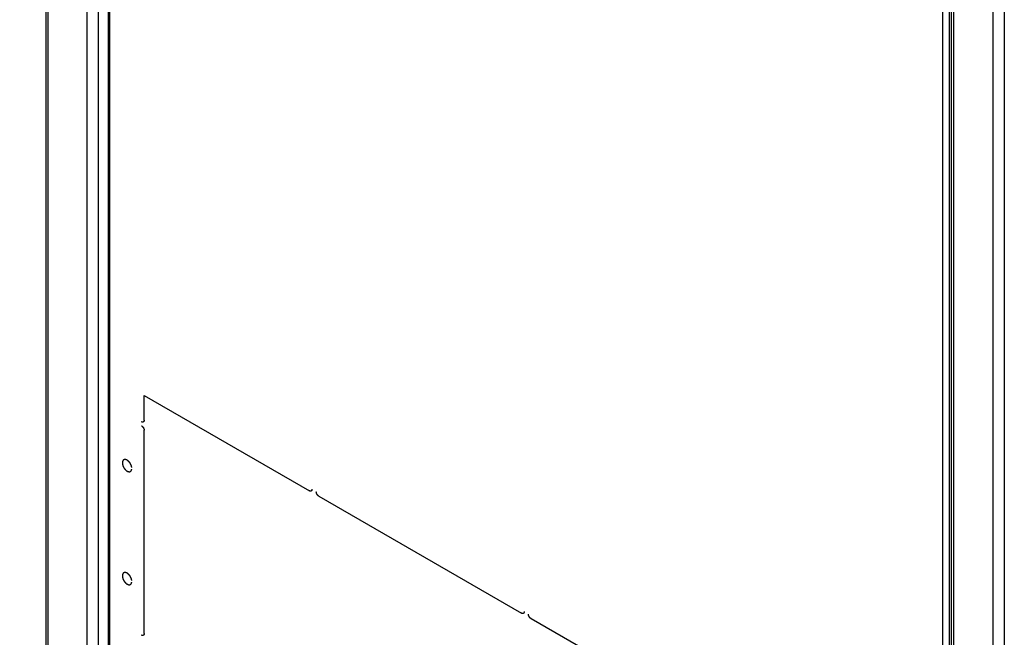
# Model space of a CAD drawing. Header units: inches. Extents: x 3 to 177, y 3 to 114.
# Tile 30 of 95: x 145.98 to 156.65, y 56.39 to 63.08. Entities that reach past the tile are written whole.
import ezdxf

# ---------------------------------------------------------------- set-up
doc = ezdxf.new("R2010")
doc.units = ezdxf.units.IN
doc.header["$LTSCALE"] = 9.973333
doc.header["$MEASUREMENT"] = 0
doc.layers.get('0').update_dxf_attribs({"linetype": 'CONTINUOUS'})
doc.layers.add('08_ALL_COSMETICS', color=7, linetype='CONTINUOUS')
doc.layers.add('09_ALL_DETAIL_ITEMS', color=7, linetype='CONTINUOUS')
doc.styles.get("Standard").update_dxf_attribs({"font": 'arial.ttf'})
doc.dimstyles.get("Standard").update_dxf_attribs({"dimtxt": 1.066667, "dimasz": 1.066667, "dimexe": 0.06, "dimexo": 0.0625, "dimgap": 0.09, "dimtad": 0, "dimtih": 1, "dimtoh": 1, "dimdec": 3, "dimzin": 4, "dimdsep": 46, "dimtxsty": 'Standard', "dimblk": '_FILLED', "dimblk1": '_FILLED', "dimblk2": '_FILLED', "dimcen": 0.09, "dimadec": 0, "dimazin": 0, "dimtp": 0.01, "dimtm": 0.01, "dimtfac": 1, "dimtdec": 3, "dimtofl": 0, "dimtmove": 0, "dimatfit": 3, "dimldrblk": '_FILLED', "dimfxl": 0, "dimtolj": 1, "dimtzin": 4, "dimarcsym": 0})

# ---------------------------------------------------------------- blocks, each defined once
blk = doc.blocks.new('_FILLED')
at = {"color": 0, "linetype": 'ByBlock'}
blk.add_solid([(0, 0), (-1, 0.2), (-1, -0.2)], dxfattribs=at)

msp = doc.modelspace()

# ---------------------------------------------------------------- linework, layer by layer
at = {"color": 7, "linetype": 'Continuous'}
for p, q in [((146.714, 52.45), (146.714, 93.343)), ((146.836, 52.45), (146.836, 93.343)), ((146.944, 54.329), (146.944, 93.18)), ((146.959, 54.308), (146.959, 93.159)), ((146.263, 89.963), (146.263, 54.861)), ((146.288, 54.876), (146.288, 89.978)), ((156.525, 45.187), (156.525, 89.278)), ((156.647, 45.187), (156.647, 89.278)), ((155.978, 87.91), (155.978, 49.144)), ((156.051, 84.283), (156.051, 49.171)), ((156.074, 49.184), (156.074, 84.283)), ((156.099, 49.199), (156.099, 84.3))]:
    msp.add_line(p, q, dxfattribs=at)
at = {"layer": '08_ALL_COSMETICS', "color": 7, "linetype": 'Continuous'}
for p, q in [((147.329, 59.01), (149.119, 57.977)), ((147.329, 58.741), (147.329, 59.01)), ((147.329, 56.428), (147.329, 58.632)), ((149.222, 57.917), (151.417, 56.65)), ((153.715, 55.323), (151.521, 56.59))]:
    msp.add_line(p, q, dxfattribs=at)
for points, knots in [([(147.329, 58.741), (147.329, 58.741), (147.329, 58.74), (147.329, 58.738), (147.329, 58.737), (147.329, 58.737), (147.329, 58.736), (147.329, 58.736), (147.329, 58.735), (147.329, 58.735), (147.329, 58.735), (147.329, 58.735), (147.328, 58.734), (147.328, 58.734), (147.328, 58.733), (147.328, 58.732), (147.328, 58.731), (147.327, 58.731), (147.327, 58.73), (147.327, 58.73), (147.327, 58.73), (147.327, 58.73), (147.327, 58.73), (147.327, 58.729), (147.326, 58.729), (147.326, 58.728), (147.326, 58.728), (147.325, 58.727), (147.325, 58.727), (147.325, 58.726), (147.325, 58.726), (147.325, 58.726), (147.325, 58.726), (147.324, 58.726), (147.324, 58.726), (147.324, 58.725), (147.324, 58.725), (147.323, 58.725), (147.323, 58.724), (147.322, 58.724), (147.322, 58.724), (147.321, 58.723), (147.321, 58.723), (147.321, 58.723), (147.321, 58.723), (147.321, 58.723), (147.321, 58.723), (147.32, 58.723), (147.32, 58.722), (147.319, 58.722), (147.319, 58.722), (147.318, 58.722), (147.318, 58.722), (147.317, 58.722), (147.317, 58.721), (147.317, 58.721), (147.317, 58.721), (147.317, 58.721), (147.316, 58.721), (147.316, 58.721), (147.315, 58.721), (147.315, 58.721), (147.314, 58.721), (147.314, 58.721), (147.313, 58.721), (147.313, 58.721), (147.312, 58.721), (147.312, 58.721), (147.312, 58.721), (147.312, 58.721), (147.311, 58.721), (147.311, 58.721), (147.311, 58.721), (147.31, 58.722), (147.309, 58.722), (147.309, 58.722), (147.308, 58.722), (147.307, 58.722), (147.307, 58.722), (147.307, 58.722), (147.307, 58.722), (147.306, 58.722), (147.306, 58.722), (147.306, 58.723), (147.305, 58.723), (147.304, 58.723), (147.304, 58.724), (147.302, 58.724), (147.301, 58.725), (147.301, 58.725)], [0, 0, 0, 0, 0.03125, 0.0625, 0.078125, 0.09375, 0.109375, 0.117188, 0.121094, 0.125, 0.128906, 0.132812, 0.140625, 0.15625, 0.1875, 0.203125, 0.21875, 0.234375, 0.242188, 0.246094, 0.25, 0.253906, 0.257812, 0.265625, 0.28125, 0.296875, 0.3125, 0.328125, 0.34375, 0.359375, 0.367188, 0.371094, 0.375, 0.378906, 0.382812, 0.390625, 0.40625, 0.421875, 0.4375, 0.453125, 0.46875, 0.484375, 0.492188, 0.496094, 0.5, 0.503906, 0.507812, 0.515625, 0.53125, 0.546875, 0.5625, 0.578125, 0.59375, 0.609375, 0.617188, 0.621094, 0.625, 0.628906, 0.632812, 0.640625, 0.65625, 0.671875, 0.6875, 0.703125, 0.71875, 0.734375, 0.742188, 0.746094, 0.75, 0.753906, 0.757812, 0.765625, 0.78125, 0.796875, 0.8125, 0.828125, 0.84375, 0.859375, 0.867188, 0.871094, 0.875, 0.878906, 0.882812, 0.890625, 0.90625, 0.921875, 0.9375, 0.96875, 1, 1, 1, 1]), ([(147.301, 58.681), (147.301, 58.681), (147.302, 58.68), (147.303, 58.68), (147.304, 58.679), (147.305, 58.678), (147.306, 58.678), (147.306, 58.678), (147.306, 58.678), (147.306, 58.678), (147.307, 58.677), (147.307, 58.677), (147.307, 58.677), (147.308, 58.676), (147.309, 58.675), (147.31, 58.674), (147.311, 58.673), (147.311, 58.673), (147.312, 58.673), (147.312, 58.672), (147.312, 58.672), (147.313, 58.671), (147.314, 58.67), (147.315, 58.669), (147.316, 58.668), (147.316, 58.667), (147.317, 58.667), (147.317, 58.666), (147.317, 58.666), (147.318, 58.665), (147.319, 58.664), (147.32, 58.662), (147.32, 58.661), (147.321, 58.661), (147.321, 58.66), (147.321, 58.66), (147.321, 58.659), (147.322, 58.658), (147.323, 58.657), (147.323, 58.655), (147.324, 58.654), (147.324, 58.654), (147.324, 58.653), (147.325, 58.653), (147.325, 58.652), (147.325, 58.651), (147.326, 58.65), (147.326, 58.648), (147.327, 58.647), (147.327, 58.647), (147.327, 58.646), (147.327, 58.646), (147.327, 58.645), (147.328, 58.644), (147.328, 58.643), (147.328, 58.641), (147.328, 58.64), (147.329, 58.64), (147.329, 58.639), (147.329, 58.639), (147.329, 58.638), (147.329, 58.637), (147.329, 58.637), (147.329, 58.635), (147.329, 58.634), (147.329, 58.633), (147.329, 58.632)], [0, 0, 0, 0, 0.03125, 0.0625, 0.078125, 0.09375, 0.109375, 0.117188, 0.121094, 0.125, 0.128906, 0.132812, 0.140625, 0.15625, 0.1875, 0.21875, 0.234375, 0.242188, 0.25, 0.257812, 0.265625, 0.28125, 0.3125, 0.34375, 0.359375, 0.367188, 0.375, 0.382812, 0.390625, 0.40625, 0.4375, 0.46875, 0.484375, 0.492188, 0.5, 0.507812, 0.515625, 0.53125, 0.5625, 0.59375, 0.609375, 0.617188, 0.625, 0.632812, 0.640625, 0.65625, 0.6875, 0.71875, 0.734375, 0.742188, 0.75, 0.757812, 0.765625, 0.78125, 0.8125, 0.84375, 0.859375, 0.867188, 0.875, 0.882812, 0.890625, 0.90625, 0.921875, 0.9375, 0.96875, 1, 1, 1, 1]), ([(147.196, 58.229), (147.195, 58.23), (147.195, 58.233), (147.194, 58.235), (147.194, 58.237), (147.194, 58.239), (147.193, 58.24), (147.193, 58.241), (147.193, 58.242), (147.193, 58.242), (147.193, 58.242), (147.193, 58.243), (147.192, 58.244), (147.192, 58.245), (147.191, 58.247), (147.191, 58.249), (147.19, 58.25), (147.19, 58.252), (147.189, 58.253), (147.189, 58.254), (147.189, 58.255), (147.189, 58.255), (147.188, 58.256), (147.188, 58.256), (147.188, 58.257), (147.187, 58.258), (147.186, 58.26), (147.185, 58.262), (147.185, 58.263), (147.184, 58.265), (147.183, 58.266), (147.183, 58.267), (147.183, 58.268), (147.182, 58.268), (147.182, 58.269), (147.182, 58.269), (147.181, 58.27), (147.18, 58.271), (147.179, 58.273), (147.179, 58.274), (147.178, 58.276), (147.177, 58.277), (147.176, 58.279), (147.175, 58.279), (147.175, 58.28), (147.175, 58.28), (147.174, 58.281), (147.174, 58.281), (147.173, 58.282), (147.172, 58.283), (147.171, 58.284), (147.17, 58.286), (147.169, 58.287), (147.168, 58.288), (147.167, 58.29), (147.167, 58.29), (147.166, 58.291), (147.166, 58.291), (147.166, 58.291), (147.165, 58.292), (147.165, 58.292), (147.164, 58.293), (147.162, 58.295), (147.161, 58.296), (147.16, 58.297), (147.159, 58.298), (147.158, 58.299), (147.157, 58.299), (147.157, 58.3), (147.157, 58.3), (147.156, 58.3), (147.156, 58.301), (147.156, 58.301), (147.155, 58.301), (147.154, 58.302), (147.154, 58.302), (147.152, 58.303), (147.151, 58.304), (147.15, 58.305), (147.149, 58.306), (147.148, 58.306), (147.147, 58.307), (147.147, 58.307), (147.147, 58.307), (147.146, 58.308), (147.146, 58.308), (147.146, 58.308), (147.146, 58.308), (147.145, 58.308), (147.145, 58.308), (147.144, 58.309), (147.143, 58.309), (147.142, 58.31), (147.141, 58.31), (147.14, 58.311), (147.139, 58.311), (147.138, 58.312), (147.137, 58.312), (147.137, 58.312), (147.136, 58.313), (147.136, 58.313), (147.136, 58.313), (147.136, 58.313), (147.136, 58.313), (147.135, 58.313), (147.135, 58.313), (147.134, 58.313), (147.133, 58.313), (147.132, 58.314), (147.131, 58.314), (147.13, 58.314), (147.129, 58.315), (147.128, 58.315), (147.128, 58.315), (147.127, 58.315), (147.127, 58.315), (147.126, 58.315), (147.126, 58.315), (147.126, 58.315), (147.126, 58.315), (147.126, 58.315), (147.125, 58.315), (147.125, 58.315), (147.124, 58.315), (147.123, 58.315), (147.122, 58.315), (147.121, 58.315), (147.12, 58.315), (147.119, 58.315), (147.118, 58.315), (147.118, 58.315), (147.118, 58.315), (147.117, 58.315), (147.117, 58.315), (147.117, 58.315), (147.117, 58.315), (147.117, 58.315), (147.116, 58.315), (147.116, 58.315), (147.115, 58.314), (147.114, 58.314), (147.113, 58.314), (147.112, 58.313), (147.111, 58.313), (147.111, 58.313), (147.11, 58.313), (147.11, 58.313), (147.109, 58.312), (147.109, 58.312), (147.109, 58.312), (147.109, 58.312), (147.109, 58.312), (147.109, 58.312), (147.108, 58.312), (147.108, 58.311), (147.107, 58.311), (147.107, 58.31), (147.106, 58.31), (147.105, 58.309), (147.104, 58.309), (147.104, 58.308), (147.103, 58.308), (147.103, 58.308), (147.103, 58.307), (147.103, 58.307), (147.103, 58.307), (147.103, 58.307), (147.102, 58.307), (147.102, 58.307), (147.102, 58.306), (147.102, 58.306), (147.101, 58.305), (147.101, 58.304), (147.1, 58.304), (147.1, 58.303), (147.099, 58.302), (147.099, 58.301), (147.098, 58.301), (147.098, 58.3), (147.098, 58.3), (147.098, 58.3), (147.098, 58.3), (147.098, 58.3), (147.098, 58.3), (147.098, 58.299), (147.097, 58.299), (147.097, 58.298), (147.097, 58.297), (147.097, 58.296), (147.096, 58.295), (147.096, 58.294), (147.095, 58.293), (147.095, 58.292), (147.095, 58.292), (147.095, 58.291), (147.095, 58.291), (147.095, 58.291), (147.095, 58.29), (147.095, 58.29), (147.095, 58.29), (147.095, 58.29), (147.095, 58.289), (147.094, 58.288), (147.094, 58.287), (147.094, 58.286), (147.094, 58.285), (147.094, 58.284), (147.094, 58.282), (147.094, 58.281), (147.094, 58.281), (147.094, 58.28), (147.094, 58.28), (147.094, 58.28), (147.094, 58.279), (147.094, 58.279), (147.094, 58.279), (147.094, 58.278), (147.094, 58.278), (147.094, 58.277), (147.094, 58.276), (147.094, 58.275), (147.094, 58.273), (147.094, 58.27), (147.094, 58.268), (147.094, 58.267)], [0, 0, 0, 0, 0.015625, 0.03125, 0.039062, 0.046875, 0.054688, 0.058594, 0.060547, 0.0625, 0.064453, 0.066406, 0.070312, 0.078125, 0.085938, 0.09375, 0.101562, 0.109375, 0.117188, 0.121094, 0.123047, 0.125, 0.126953, 0.128906, 0.132812, 0.140625, 0.148438, 0.15625, 0.164062, 0.171875, 0.179688, 0.183594, 0.185547, 0.1875, 0.189453, 0.191406, 0.195312, 0.203125, 0.210938, 0.21875, 0.226562, 0.234375, 0.242188, 0.246094, 0.248047, 0.25, 0.251953, 0.253906, 0.257812, 0.265625, 0.273438, 0.28125, 0.289062, 0.296875, 0.304688, 0.308594, 0.310547, 0.3125, 0.314453, 0.316406, 0.320312, 0.328125, 0.335938, 0.34375, 0.351562, 0.359375, 0.363281, 0.367188, 0.371094, 0.373047, 0.375, 0.376953, 0.378906, 0.382812, 0.386719, 0.390625, 0.398438, 0.40625, 0.414062, 0.421875, 0.425781, 0.429688, 0.433594, 0.435547, 0.436523, 0.4375, 0.438477, 0.439453, 0.441406, 0.445312, 0.449219, 0.453125, 0.460938, 0.46875, 0.476562, 0.484375, 0.488281, 0.492188, 0.496094, 0.498047, 0.499023, 0.5, 0.500977, 0.501953, 0.503906, 0.507812, 0.511719, 0.515625, 0.523438, 0.53125, 0.539062, 0.546875, 0.550781, 0.554688, 0.558594, 0.560547, 0.561523, 0.5625, 0.563477, 0.564453, 0.566406, 0.570312, 0.574219, 0.578125, 0.585938, 0.59375, 0.601562, 0.609375, 0.613281, 0.617188, 0.621094, 0.623047, 0.624023, 0.625, 0.625977, 0.626953, 0.628906, 0.632812, 0.636719, 0.640625, 0.648438, 0.65625, 0.664062, 0.671875, 0.675781, 0.679688, 0.683594, 0.685547, 0.686523, 0.6875, 0.688477, 0.689453, 0.691406, 0.695312, 0.699219, 0.703125, 0.710938, 0.71875, 0.726562, 0.734375, 0.738281, 0.742188, 0.746094, 0.748047, 0.749023, 0.75, 0.750977, 0.751953, 0.753906, 0.757812, 0.761719, 0.765625, 0.773438, 0.78125, 0.789062, 0.796875, 0.800781, 0.804688, 0.808594, 0.810547, 0.811523, 0.8125, 0.813477, 0.814453, 0.816406, 0.820312, 0.824219, 0.828125, 0.835938, 0.84375, 0.851562, 0.859375, 0.863281, 0.867188, 0.871094, 0.873047, 0.874023, 0.875, 0.875977, 0.876953, 0.878906, 0.882812, 0.886719, 0.890625, 0.898438, 0.90625, 0.914062, 0.921875, 0.925781, 0.929688, 0.933594, 0.935547, 0.936523, 0.9375, 0.938477, 0.939453, 0.941406, 0.945312, 0.949219, 0.953125, 0.960938, 0.96875, 0.984375, 1, 1, 1, 1]), ([(147.094, 58.267), (147.095, 58.266), (147.095, 58.264), (147.096, 58.261), (147.096, 58.259), (147.097, 58.257), (147.097, 58.256), (147.097, 58.255), (147.097, 58.254), (147.097, 58.254), (147.097, 58.254), (147.098, 58.253), (147.098, 58.253), (147.098, 58.251), (147.099, 58.25), (147.1, 58.248), (147.1, 58.246), (147.101, 58.244), (147.101, 58.243), (147.102, 58.242), (147.102, 58.241), (147.102, 58.241), (147.102, 58.241), (147.103, 58.24), (147.104, 58.238), (147.105, 58.236), (147.106, 58.233), (147.107, 58.231), (147.108, 58.229), (147.108, 58.229), (147.109, 58.228), (147.109, 58.228), (147.109, 58.227), (147.11, 58.227), (147.11, 58.226), (147.111, 58.224), (147.113, 58.222), (147.114, 58.22), (147.115, 58.218), (147.116, 58.217), (147.116, 58.217), (147.116, 58.216), (147.117, 58.216), (147.117, 58.216), (147.117, 58.215), (147.118, 58.214), (147.12, 58.212), (147.122, 58.21), (147.124, 58.208), (147.125, 58.206), (147.125, 58.206), (147.126, 58.205), (147.126, 58.205), (147.126, 58.205), (147.127, 58.204), (147.128, 58.203), (147.129, 58.202), (147.13, 58.201), (147.132, 58.2), (147.133, 58.198), (147.134, 58.197), (147.135, 58.197), (147.135, 58.197), (147.135, 58.196), (147.136, 58.196), (147.136, 58.196), (147.136, 58.196), (147.137, 58.195), (147.138, 58.195), (147.139, 58.194), (147.141, 58.193), (147.142, 58.192), (147.143, 58.191), (147.144, 58.191), (147.144, 58.19), (147.145, 58.19), (147.145, 58.19), (147.145, 58.189), (147.146, 58.189), (147.146, 58.189), (147.147, 58.189), (147.147, 58.189), (147.148, 58.188), (147.149, 58.188), (147.15, 58.187), (147.152, 58.187), (147.153, 58.186), (147.154, 58.186), (147.155, 58.185), (147.155, 58.185), (147.155, 58.185), (147.156, 58.185), (147.156, 58.185), (147.156, 58.185), (147.157, 58.185), (147.158, 58.184), (147.159, 58.184), (147.161, 58.184), (147.162, 58.184), (147.163, 58.183), (147.164, 58.183), (147.165, 58.183), (147.165, 58.183), (147.165, 58.183), (147.166, 58.183), (147.166, 58.183), (147.166, 58.183), (147.166, 58.183), (147.167, 58.183), (147.168, 58.183), (147.169, 58.183), (147.171, 58.183), (147.172, 58.183), (147.173, 58.183), (147.174, 58.183), (147.174, 58.183), (147.174, 58.183), (147.175, 58.184), (147.175, 58.184), (147.175, 58.184), (147.176, 58.184), (147.177, 58.185), (147.178, 58.185), (147.179, 58.185), (147.18, 58.186), (147.181, 58.186), (147.181, 58.186), (147.182, 58.187), (147.182, 58.187), (147.182, 58.187), (147.182, 58.187), (147.183, 58.187), (147.183, 58.188), (147.184, 58.188), (147.185, 58.189), (147.186, 58.19), (147.187, 58.191), (147.187, 58.191), (147.188, 58.192), (147.188, 58.192), (147.188, 58.192), (147.188, 58.192), (147.189, 58.193), (147.189, 58.193), (147.189, 58.193), (147.189, 58.194), (147.19, 58.194), (147.19, 58.195), (147.191, 58.196), (147.191, 58.198), (147.192, 58.199), (147.192, 58.199), (147.193, 58.2), (147.193, 58.2), (147.193, 58.2), (147.193, 58.201), (147.193, 58.201), (147.193, 58.201), (147.193, 58.202), (147.194, 58.203), (147.194, 58.204), (147.194, 58.206), (147.195, 58.208), (147.195, 58.21), (147.196, 58.21)], [0, 0, 0, 0, 0.015625, 0.03125, 0.046875, 0.054688, 0.0625, 0.066406, 0.070312, 0.071289, 0.072266, 0.074219, 0.078125, 0.085938, 0.09375, 0.109375, 0.117188, 0.125, 0.132812, 0.136719, 0.140625, 0.142578, 0.144531, 0.148438, 0.15625, 0.171875, 0.1875, 0.203125, 0.207031, 0.210938, 0.214844, 0.216797, 0.21875, 0.222656, 0.226562, 0.234375, 0.25, 0.265625, 0.273438, 0.277344, 0.28125, 0.283203, 0.285156, 0.289062, 0.292969, 0.296875, 0.3125, 0.328125, 0.34375, 0.351562, 0.355469, 0.357422, 0.359375, 0.363281, 0.367188, 0.375, 0.382812, 0.390625, 0.40625, 0.414062, 0.421875, 0.425781, 0.427734, 0.428711, 0.429688, 0.431641, 0.433594, 0.4375, 0.445312, 0.453125, 0.46875, 0.476562, 0.484375, 0.488281, 0.492188, 0.496094, 0.498047, 0.5, 0.501953, 0.503906, 0.507812, 0.511719, 0.515625, 0.523438, 0.53125, 0.546875, 0.554688, 0.5625, 0.566406, 0.568359, 0.570312, 0.571289, 0.572266, 0.574219, 0.578125, 0.585938, 0.59375, 0.609375, 0.617188, 0.625, 0.632812, 0.636719, 0.640625, 0.641602, 0.642578, 0.644531, 0.646484, 0.648438, 0.65625, 0.664062, 0.671875, 0.6875, 0.695312, 0.703125, 0.707031, 0.710938, 0.714844, 0.716797, 0.71875, 0.722656, 0.726562, 0.734375, 0.75, 0.757812, 0.765625, 0.773438, 0.777344, 0.78125, 0.783203, 0.785156, 0.789062, 0.792969, 0.796875, 0.804688, 0.8125, 0.828125, 0.835938, 0.84375, 0.851562, 0.853516, 0.855469, 0.857422, 0.858398, 0.859375, 0.863281, 0.867188, 0.875, 0.882812, 0.890625, 0.90625, 0.914062, 0.921875, 0.925781, 0.927734, 0.928711, 0.929688, 0.931641, 0.933594, 0.9375, 0.945312, 0.953125, 0.96875, 0.984375, 1, 1, 1, 1]), ([(149.147, 57.993), (149.147, 57.993), (149.147, 57.992), (149.147, 57.991), (149.147, 57.99), (149.147, 57.989), (149.147, 57.988), (149.146, 57.988), (149.146, 57.987), (149.146, 57.987), (149.146, 57.987), (149.146, 57.987), (149.146, 57.987), (149.146, 57.986), (149.146, 57.985), (149.145, 57.984), (149.145, 57.983), (149.145, 57.983), (149.145, 57.982), (149.145, 57.982), (149.145, 57.982), (149.145, 57.982), (149.145, 57.982), (149.144, 57.981), (149.144, 57.981), (149.144, 57.981), (149.144, 57.98), (149.143, 57.98), (149.143, 57.979), (149.143, 57.979), (149.142, 57.978), (149.142, 57.978), (149.142, 57.978), (149.142, 57.978), (149.142, 57.978), (149.142, 57.978), (149.141, 57.977), (149.141, 57.977), (149.14, 57.976), (149.14, 57.976), (149.14, 57.976), (149.139, 57.975), (149.139, 57.975), (149.139, 57.975), (149.139, 57.975), (149.139, 57.975), (149.138, 57.975), (149.138, 57.975), (149.138, 57.975), (149.137, 57.974), (149.137, 57.974), (149.136, 57.974), (149.136, 57.974), (149.135, 57.974), (149.135, 57.974), (149.135, 57.973), (149.134, 57.973), (149.134, 57.973), (149.134, 57.973), (149.134, 57.973), (149.133, 57.973), (149.133, 57.973), (149.132, 57.973), (149.131, 57.973), (149.131, 57.973), (149.13, 57.973), (149.13, 57.973), (149.13, 57.973), (149.13, 57.973), (149.129, 57.973), (149.129, 57.973), (149.129, 57.973), (149.128, 57.974), (149.128, 57.974), (149.127, 57.974), (149.126, 57.974), (149.126, 57.974), (149.125, 57.974), (149.125, 57.974), (149.124, 57.974), (149.124, 57.974), (149.124, 57.974), (149.124, 57.975), (149.123, 57.975), (149.123, 57.975), (149.122, 57.975), (149.121, 57.976), (149.12, 57.976), (149.119, 57.977), (149.119, 57.977)], [0, 0, 0, 0, 0.03125, 0.0625, 0.078125, 0.09375, 0.109375, 0.117188, 0.121094, 0.125, 0.128906, 0.132812, 0.140625, 0.15625, 0.1875, 0.203125, 0.21875, 0.234375, 0.242188, 0.246094, 0.25, 0.253906, 0.257812, 0.265625, 0.28125, 0.296875, 0.3125, 0.328125, 0.34375, 0.359375, 0.367188, 0.371094, 0.375, 0.378906, 0.382812, 0.390625, 0.40625, 0.421875, 0.4375, 0.453125, 0.46875, 0.484375, 0.492188, 0.496094, 0.5, 0.503906, 0.507812, 0.515625, 0.53125, 0.546875, 0.5625, 0.578125, 0.59375, 0.609375, 0.617188, 0.621094, 0.625, 0.628906, 0.632812, 0.640625, 0.65625, 0.671875, 0.6875, 0.703125, 0.71875, 0.734375, 0.742188, 0.746094, 0.75, 0.753906, 0.757812, 0.765625, 0.78125, 0.796875, 0.8125, 0.828125, 0.84375, 0.859375, 0.867188, 0.871094, 0.875, 0.878906, 0.882812, 0.890625, 0.90625, 0.921875, 0.9375, 0.96875, 1, 1, 1, 1]), ([(149.222, 57.917), (149.222, 57.917), (149.221, 57.918), (149.22, 57.919), (149.219, 57.919), (149.218, 57.92), (149.218, 57.92), (149.217, 57.921), (149.217, 57.921), (149.217, 57.921), (149.217, 57.921), (149.217, 57.921), (149.216, 57.922), (149.215, 57.922), (149.214, 57.923), (149.213, 57.924), (149.212, 57.925), (149.212, 57.925), (149.212, 57.926), (149.211, 57.926), (149.211, 57.927), (149.21, 57.927), (149.209, 57.929), (149.208, 57.93), (149.207, 57.931), (149.207, 57.931), (149.207, 57.932), (149.206, 57.932), (149.206, 57.933), (149.205, 57.934), (149.205, 57.935), (149.204, 57.936), (149.203, 57.937), (149.203, 57.938), (149.202, 57.938), (149.202, 57.939), (149.202, 57.939), (149.201, 57.94), (149.201, 57.942), (149.2, 57.943), (149.199, 57.944), (149.199, 57.945), (149.199, 57.945), (149.199, 57.946), (149.199, 57.946), (149.198, 57.947), (149.198, 57.949), (149.197, 57.95), (149.197, 57.951), (149.196, 57.952), (149.196, 57.952), (149.196, 57.953), (149.196, 57.953), (149.196, 57.954), (149.195, 57.956), (149.195, 57.957), (149.195, 57.958), (149.195, 57.959), (149.195, 57.959), (149.195, 57.96), (149.195, 57.96), (149.195, 57.961), (149.194, 57.962), (149.194, 57.963), (149.194, 57.964), (149.194, 57.966), (149.194, 57.966)], [0, 0, 0, 0, 0.03125, 0.0625, 0.078125, 0.09375, 0.109375, 0.117188, 0.121094, 0.125, 0.128906, 0.132812, 0.140625, 0.15625, 0.1875, 0.21875, 0.234375, 0.242188, 0.25, 0.257812, 0.265625, 0.28125, 0.3125, 0.34375, 0.359375, 0.367188, 0.375, 0.382812, 0.390625, 0.40625, 0.4375, 0.46875, 0.484375, 0.492188, 0.5, 0.507812, 0.515625, 0.53125, 0.5625, 0.59375, 0.609375, 0.617188, 0.625, 0.632812, 0.640625, 0.65625, 0.6875, 0.71875, 0.734375, 0.742188, 0.75, 0.757812, 0.765625, 0.78125, 0.8125, 0.84375, 0.859375, 0.867188, 0.875, 0.882812, 0.890625, 0.90625, 0.921875, 0.9375, 0.96875, 1, 1, 1, 1]), ([(147.196, 57.005), (147.195, 57.006), (147.195, 57.008), (147.194, 57.01), (147.194, 57.013), (147.194, 57.014), (147.193, 57.015), (147.193, 57.016), (147.193, 57.017), (147.193, 57.017), (147.193, 57.018), (147.193, 57.018), (147.192, 57.019), (147.192, 57.021), (147.191, 57.022), (147.191, 57.024), (147.19, 57.026), (147.19, 57.027), (147.189, 57.029), (147.189, 57.03), (147.189, 57.03), (147.189, 57.03), (147.188, 57.031), (147.188, 57.031), (147.188, 57.032), (147.187, 57.034), (147.186, 57.035), (147.185, 57.037), (147.185, 57.039), (147.184, 57.04), (147.183, 57.042), (147.183, 57.042), (147.183, 57.043), (147.182, 57.043), (147.182, 57.044), (147.182, 57.044), (147.181, 57.045), (147.18, 57.046), (147.179, 57.048), (147.179, 57.049), (147.178, 57.051), (147.177, 57.053), (147.176, 57.054), (147.175, 57.055), (147.175, 57.055), (147.175, 57.056), (147.174, 57.056), (147.174, 57.056), (147.173, 57.057), (147.172, 57.058), (147.171, 57.06), (147.17, 57.061), (147.169, 57.062), (147.168, 57.064), (147.167, 57.065), (147.167, 57.066), (147.166, 57.066), (147.166, 57.066), (147.166, 57.067), (147.165, 57.067), (147.165, 57.068), (147.164, 57.069), (147.162, 57.07), (147.161, 57.071), (147.16, 57.072), (147.159, 57.073), (147.158, 57.074), (147.157, 57.075), (147.157, 57.075), (147.157, 57.075), (147.156, 57.076), (147.156, 57.076), (147.156, 57.076), (147.155, 57.077), (147.154, 57.077), (147.154, 57.078), (147.152, 57.078), (147.151, 57.079), (147.15, 57.08), (147.149, 57.081), (147.148, 57.082), (147.147, 57.082), (147.147, 57.082), (147.147, 57.083), (147.146, 57.083), (147.146, 57.083), (147.146, 57.083), (147.146, 57.083), (147.145, 57.083), (147.145, 57.084), (147.144, 57.084), (147.143, 57.084), (147.142, 57.085), (147.141, 57.085), (147.14, 57.086), (147.139, 57.087), (147.138, 57.087), (147.137, 57.087), (147.137, 57.088), (147.136, 57.088), (147.136, 57.088), (147.136, 57.088), (147.136, 57.088), (147.136, 57.088), (147.135, 57.088), (147.135, 57.088), (147.134, 57.088), (147.133, 57.089), (147.132, 57.089), (147.131, 57.089), (147.13, 57.089), (147.129, 57.09), (147.128, 57.09), (147.128, 57.09), (147.127, 57.09), (147.127, 57.09), (147.126, 57.09), (147.126, 57.09), (147.126, 57.09), (147.126, 57.09), (147.126, 57.09), (147.125, 57.09), (147.125, 57.09), (147.124, 57.09), (147.123, 57.09), (147.122, 57.09), (147.121, 57.09), (147.12, 57.09), (147.119, 57.09), (147.118, 57.09), (147.118, 57.09), (147.118, 57.09), (147.117, 57.09), (147.117, 57.09), (147.117, 57.09), (147.117, 57.09), (147.117, 57.09), (147.116, 57.09), (147.116, 57.09), (147.115, 57.09), (147.114, 57.089), (147.113, 57.089), (147.112, 57.089), (147.111, 57.088), (147.111, 57.088), (147.11, 57.088), (147.11, 57.088), (147.109, 57.088), (147.109, 57.088), (147.109, 57.088), (147.109, 57.088), (147.109, 57.087), (147.109, 57.087), (147.108, 57.087), (147.108, 57.087), (147.107, 57.086), (147.107, 57.086), (147.106, 57.085), (147.105, 57.084), (147.104, 57.084), (147.104, 57.083), (147.103, 57.083), (147.103, 57.083), (147.103, 57.083), (147.103, 57.083), (147.103, 57.082), (147.103, 57.082), (147.102, 57.082), (147.102, 57.082), (147.102, 57.082), (147.102, 57.081), (147.101, 57.08), (147.101, 57.08), (147.1, 57.079), (147.1, 57.078), (147.099, 57.077), (147.099, 57.076), (147.098, 57.076), (147.098, 57.076), (147.098, 57.075), (147.098, 57.075), (147.098, 57.075), (147.098, 57.075), (147.098, 57.075), (147.098, 57.074), (147.097, 57.074), (147.097, 57.073), (147.097, 57.073), (147.097, 57.072), (147.096, 57.07), (147.096, 57.069), (147.095, 57.068), (147.095, 57.067), (147.095, 57.067), (147.095, 57.066), (147.095, 57.066), (147.095, 57.066), (147.095, 57.066), (147.095, 57.066), (147.095, 57.065), (147.095, 57.065), (147.095, 57.064), (147.094, 57.064), (147.094, 57.063), (147.094, 57.062), (147.094, 57.06), (147.094, 57.059), (147.094, 57.058), (147.094, 57.057), (147.094, 57.056), (147.094, 57.055), (147.094, 57.055), (147.094, 57.055), (147.094, 57.055), (147.094, 57.054), (147.094, 57.054), (147.094, 57.054), (147.094, 57.053), (147.094, 57.052), (147.094, 57.051), (147.094, 57.05), (147.094, 57.048), (147.094, 57.045), (147.094, 57.043), (147.094, 57.042)], [0, 0, 0, 0, 0.015625, 0.03125, 0.039062, 0.046875, 0.054688, 0.058594, 0.060547, 0.0625, 0.064453, 0.066406, 0.070312, 0.078125, 0.085938, 0.09375, 0.101562, 0.109375, 0.117188, 0.121094, 0.123047, 0.125, 0.126953, 0.128906, 0.132812, 0.140625, 0.148438, 0.15625, 0.164062, 0.171875, 0.179688, 0.183594, 0.185547, 0.1875, 0.189453, 0.191406, 0.195312, 0.203125, 0.210938, 0.21875, 0.226562, 0.234375, 0.242188, 0.246094, 0.248047, 0.25, 0.251953, 0.253906, 0.257812, 0.265625, 0.273438, 0.28125, 0.289062, 0.296875, 0.304688, 0.308594, 0.310547, 0.3125, 0.314453, 0.316406, 0.320312, 0.328125, 0.335938, 0.34375, 0.351562, 0.359375, 0.363281, 0.367188, 0.371094, 0.373047, 0.375, 0.376953, 0.378906, 0.382812, 0.386719, 0.390625, 0.398438, 0.40625, 0.414062, 0.421875, 0.425781, 0.429688, 0.433594, 0.435547, 0.436523, 0.4375, 0.438477, 0.439453, 0.441406, 0.445312, 0.449219, 0.453125, 0.460938, 0.46875, 0.476562, 0.484375, 0.488281, 0.492188, 0.496094, 0.498047, 0.499023, 0.5, 0.500977, 0.501953, 0.503906, 0.507812, 0.511719, 0.515625, 0.523438, 0.53125, 0.539062, 0.546875, 0.550781, 0.554688, 0.558594, 0.560547, 0.561523, 0.5625, 0.563477, 0.564453, 0.566406, 0.570312, 0.574219, 0.578125, 0.585938, 0.59375, 0.601562, 0.609375, 0.613281, 0.617188, 0.621094, 0.623047, 0.624023, 0.625, 0.625977, 0.626953, 0.628906, 0.632812, 0.636719, 0.640625, 0.648438, 0.65625, 0.664062, 0.671875, 0.675781, 0.679688, 0.683594, 0.685547, 0.686523, 0.6875, 0.688477, 0.689453, 0.691406, 0.695312, 0.699219, 0.703125, 0.710938, 0.71875, 0.726562, 0.734375, 0.738281, 0.742188, 0.746094, 0.748047, 0.749023, 0.75, 0.750977, 0.751953, 0.753906, 0.757812, 0.761719, 0.765625, 0.773438, 0.78125, 0.789062, 0.796875, 0.800781, 0.804688, 0.808594, 0.810547, 0.811523, 0.8125, 0.813477, 0.814453, 0.816406, 0.820312, 0.824219, 0.828125, 0.835938, 0.84375, 0.851562, 0.859375, 0.863281, 0.867188, 0.871094, 0.873047, 0.874023, 0.875, 0.875977, 0.876953, 0.878906, 0.882812, 0.886719, 0.890625, 0.898438, 0.90625, 0.914062, 0.921875, 0.925781, 0.929688, 0.933594, 0.935547, 0.936523, 0.9375, 0.938477, 0.939453, 0.941406, 0.945312, 0.949219, 0.953125, 0.960938, 0.96875, 0.984375, 1, 1, 1, 1]), ([(147.094, 57.042), (147.095, 57.041), (147.095, 57.04), (147.096, 57.037), (147.096, 57.034), (147.097, 57.032), (147.097, 57.031), (147.097, 57.03), (147.097, 57.03), (147.097, 57.029), (147.097, 57.029), (147.098, 57.029), (147.098, 57.028), (147.098, 57.027), (147.099, 57.025), (147.1, 57.023), (147.1, 57.021), (147.101, 57.019), (147.101, 57.018), (147.102, 57.017), (147.102, 57.017), (147.102, 57.016), (147.102, 57.016), (147.103, 57.015), (147.104, 57.013), (147.105, 57.011), (147.106, 57.008), (147.107, 57.006), (147.108, 57.005), (147.108, 57.004), (147.109, 57.003), (147.109, 57.003), (147.109, 57.002), (147.11, 57.002), (147.11, 57.001), (147.111, 57), (147.113, 56.997), (147.114, 56.995), (147.115, 56.994), (147.116, 56.993), (147.116, 56.992), (147.116, 56.992), (147.117, 56.991), (147.117, 56.991), (147.117, 56.99), (147.118, 56.989), (147.12, 56.987), (147.122, 56.985), (147.124, 56.983), (147.125, 56.982), (147.125, 56.981), (147.126, 56.981), (147.126, 56.98), (147.126, 56.98), (147.127, 56.979), (147.128, 56.978), (147.129, 56.977), (147.13, 56.976), (147.132, 56.975), (147.133, 56.973), (147.134, 56.973), (147.135, 56.972), (147.135, 56.972), (147.135, 56.972), (147.136, 56.971), (147.136, 56.971), (147.136, 56.971), (147.137, 56.971), (147.138, 56.97), (147.139, 56.969), (147.141, 56.968), (147.142, 56.967), (147.143, 56.966), (147.144, 56.966), (147.144, 56.965), (147.145, 56.965), (147.145, 56.965), (147.145, 56.965), (147.146, 56.965), (147.146, 56.964), (147.147, 56.964), (147.147, 56.964), (147.148, 56.964), (147.149, 56.963), (147.15, 56.963), (147.152, 56.962), (147.153, 56.961), (147.154, 56.961), (147.155, 56.961), (147.155, 56.96), (147.155, 56.96), (147.156, 56.96), (147.156, 56.96), (147.156, 56.96), (147.157, 56.96), (147.158, 56.96), (147.159, 56.959), (147.161, 56.959), (147.162, 56.959), (147.163, 56.959), (147.164, 56.958), (147.165, 56.958), (147.165, 56.958), (147.165, 56.958), (147.166, 56.958), (147.166, 56.958), (147.166, 56.958), (147.166, 56.958), (147.167, 56.958), (147.168, 56.958), (147.169, 56.958), (147.171, 56.958), (147.172, 56.959), (147.173, 56.959), (147.174, 56.959), (147.174, 56.959), (147.174, 56.959), (147.175, 56.959), (147.175, 56.959), (147.175, 56.959), (147.176, 56.959), (147.177, 56.96), (147.178, 56.96), (147.179, 56.961), (147.18, 56.961), (147.181, 56.961), (147.181, 56.962), (147.182, 56.962), (147.182, 56.962), (147.182, 56.962), (147.182, 56.962), (147.183, 56.963), (147.183, 56.963), (147.184, 56.963), (147.185, 56.964), (147.186, 56.965), (147.187, 56.966), (147.187, 56.967), (147.188, 56.967), (147.188, 56.967), (147.188, 56.968), (147.188, 56.968), (147.189, 56.968), (147.189, 56.968), (147.189, 56.968), (147.189, 56.969), (147.19, 56.97), (147.19, 56.971), (147.191, 56.972), (147.191, 56.973), (147.192, 56.974), (147.192, 56.975), (147.193, 56.975), (147.193, 56.975), (147.193, 56.976), (147.193, 56.976), (147.193, 56.976), (147.193, 56.976), (147.193, 56.977), (147.194, 56.978), (147.194, 56.979), (147.194, 56.981), (147.195, 56.983), (147.195, 56.985), (147.196, 56.986)], [0, 0, 0, 0, 0.015625, 0.03125, 0.046875, 0.054688, 0.0625, 0.066406, 0.070312, 0.071289, 0.072266, 0.074219, 0.078125, 0.085938, 0.09375, 0.109375, 0.117188, 0.125, 0.132812, 0.136719, 0.140625, 0.142578, 0.144531, 0.148438, 0.15625, 0.171875, 0.1875, 0.203125, 0.207031, 0.210938, 0.214844, 0.216797, 0.21875, 0.222656, 0.226562, 0.234375, 0.25, 0.265625, 0.273438, 0.277344, 0.28125, 0.283203, 0.285156, 0.289062, 0.292969, 0.296875, 0.3125, 0.328125, 0.34375, 0.351562, 0.355469, 0.357422, 0.359375, 0.363281, 0.367188, 0.375, 0.382812, 0.390625, 0.40625, 0.414062, 0.421875, 0.425781, 0.427734, 0.428711, 0.429688, 0.431641, 0.433594, 0.4375, 0.445312, 0.453125, 0.46875, 0.476562, 0.484375, 0.488281, 0.492188, 0.496094, 0.498047, 0.5, 0.501953, 0.503906, 0.507812, 0.511719, 0.515625, 0.523438, 0.53125, 0.546875, 0.554688, 0.5625, 0.566406, 0.568359, 0.570312, 0.571289, 0.572266, 0.574219, 0.578125, 0.585938, 0.59375, 0.609375, 0.617188, 0.625, 0.632812, 0.636719, 0.640625, 0.641602, 0.642578, 0.644531, 0.646484, 0.648438, 0.65625, 0.664062, 0.671875, 0.6875, 0.695312, 0.703125, 0.707031, 0.710938, 0.714844, 0.716797, 0.71875, 0.722656, 0.726562, 0.734375, 0.75, 0.757812, 0.765625, 0.773438, 0.777344, 0.78125, 0.783203, 0.785156, 0.789062, 0.792969, 0.796875, 0.804688, 0.8125, 0.828125, 0.835938, 0.84375, 0.851562, 0.853516, 0.855469, 0.857422, 0.858398, 0.859375, 0.863281, 0.867188, 0.875, 0.882812, 0.890625, 0.90625, 0.914062, 0.921875, 0.925781, 0.927734, 0.928711, 0.929688, 0.931641, 0.933594, 0.9375, 0.945312, 0.953125, 0.96875, 0.984375, 1, 1, 1, 1]), ([(151.445, 56.667), (151.445, 56.666), (151.445, 56.665), (151.445, 56.664), (151.445, 56.663), (151.445, 56.662), (151.445, 56.661), (151.445, 56.661), (151.445, 56.661), (151.445, 56.66), (151.445, 56.66), (151.444, 56.66), (151.444, 56.66), (151.444, 56.659), (151.444, 56.658), (151.444, 56.657), (151.443, 56.657), (151.443, 56.656), (151.443, 56.656), (151.443, 56.655), (151.443, 56.655), (151.443, 56.655), (151.443, 56.655), (151.443, 56.655), (151.442, 56.654), (151.442, 56.654), (151.442, 56.653), (151.441, 56.653), (151.441, 56.652), (151.441, 56.652), (151.441, 56.651), (151.44, 56.651), (151.44, 56.651), (151.44, 56.651), (151.44, 56.651), (151.44, 56.651), (151.439, 56.65), (151.439, 56.65), (151.439, 56.65), (151.438, 56.649), (151.438, 56.649), (151.437, 56.649), (151.437, 56.648), (151.437, 56.648), (151.437, 56.648), (151.437, 56.648), (151.436, 56.648), (151.436, 56.648), (151.436, 56.648), (151.435, 56.648), (151.435, 56.647), (151.434, 56.647), (151.434, 56.647), (151.433, 56.647), (151.433, 56.647), (151.433, 56.647), (151.433, 56.647), (151.432, 56.647), (151.432, 56.647), (151.432, 56.647), (151.431, 56.647), (151.431, 56.647), (151.43, 56.647), (151.43, 56.647), (151.429, 56.646), (151.428, 56.646), (151.428, 56.646), (151.428, 56.646), (151.428, 56.646), (151.428, 56.646), (151.427, 56.647), (151.427, 56.647), (151.426, 56.647), (151.426, 56.647), (151.425, 56.647), (151.424, 56.647), (151.424, 56.647), (151.423, 56.647), (151.423, 56.648), (151.423, 56.648), (151.422, 56.648), (151.422, 56.648), (151.422, 56.648), (151.422, 56.648), (151.421, 56.648), (151.42, 56.649), (151.419, 56.649), (151.418, 56.65), (151.417, 56.65), (151.417, 56.65)], [0, 0, 0, 0, 0.03125, 0.0625, 0.078125, 0.09375, 0.109375, 0.117188, 0.121094, 0.125, 0.128906, 0.132812, 0.140625, 0.15625, 0.1875, 0.203125, 0.21875, 0.234375, 0.242188, 0.246094, 0.25, 0.253906, 0.257812, 0.265625, 0.28125, 0.296875, 0.3125, 0.328125, 0.34375, 0.359375, 0.367188, 0.371094, 0.375, 0.378906, 0.382812, 0.390625, 0.40625, 0.421875, 0.4375, 0.453125, 0.46875, 0.484375, 0.492188, 0.496094, 0.5, 0.503906, 0.507812, 0.515625, 0.53125, 0.546875, 0.5625, 0.578125, 0.59375, 0.609375, 0.617188, 0.621094, 0.625, 0.628906, 0.632812, 0.640625, 0.65625, 0.671875, 0.6875, 0.703125, 0.71875, 0.734375, 0.742188, 0.746094, 0.75, 0.753906, 0.757812, 0.765625, 0.78125, 0.796875, 0.8125, 0.828125, 0.84375, 0.859375, 0.867188, 0.871094, 0.875, 0.878906, 0.882812, 0.890625, 0.90625, 0.921875, 0.9375, 0.96875, 1, 1, 1, 1]), ([(151.521, 56.59), (151.52, 56.591), (151.519, 56.591), (151.518, 56.592), (151.517, 56.593), (151.516, 56.593), (151.516, 56.594), (151.515, 56.594), (151.515, 56.594), (151.515, 56.594), (151.515, 56.594), (151.515, 56.594), (151.514, 56.595), (151.513, 56.596), (151.512, 56.597), (151.511, 56.598), (151.511, 56.598), (151.51, 56.599), (151.51, 56.599), (151.509, 56.599), (151.509, 56.6), (151.508, 56.601), (151.507, 56.602), (151.506, 56.603), (151.506, 56.604), (151.505, 56.604), (151.505, 56.605), (151.505, 56.605), (151.504, 56.606), (151.504, 56.607), (151.503, 56.608), (151.502, 56.61), (151.501, 56.61), (151.501, 56.611), (151.501, 56.611), (151.5, 56.612), (151.5, 56.612), (151.499, 56.613), (151.499, 56.615), (151.498, 56.616), (151.498, 56.617), (151.497, 56.618), (151.497, 56.618), (151.497, 56.619), (151.497, 56.619), (151.496, 56.62), (151.496, 56.622), (151.495, 56.623), (151.495, 56.624), (151.495, 56.625), (151.494, 56.626), (151.494, 56.626), (151.494, 56.627), (151.494, 56.628), (151.494, 56.629), (151.493, 56.63), (151.493, 56.632), (151.493, 56.632), (151.493, 56.633), (151.493, 56.633), (151.493, 56.634), (151.493, 56.634), (151.493, 56.635), (151.492, 56.636), (151.492, 56.638), (151.492, 56.639), (151.492, 56.639)], [0, 0, 0, 0, 0.03125, 0.0625, 0.078125, 0.09375, 0.109375, 0.117188, 0.121094, 0.125, 0.128906, 0.132812, 0.140625, 0.15625, 0.1875, 0.21875, 0.234375, 0.242188, 0.25, 0.257812, 0.265625, 0.28125, 0.3125, 0.34375, 0.359375, 0.367188, 0.375, 0.382812, 0.390625, 0.40625, 0.4375, 0.46875, 0.484375, 0.492188, 0.5, 0.507812, 0.515625, 0.53125, 0.5625, 0.59375, 0.609375, 0.617188, 0.625, 0.632812, 0.640625, 0.65625, 0.6875, 0.71875, 0.734375, 0.742188, 0.75, 0.757812, 0.765625, 0.78125, 0.8125, 0.84375, 0.859375, 0.867188, 0.875, 0.882812, 0.890625, 0.90625, 0.921875, 0.9375, 0.96875, 1, 1, 1, 1]), ([(147.329, 56.428), (147.329, 56.428), (147.329, 56.427), (147.329, 56.426), (147.329, 56.425), (147.329, 56.424), (147.329, 56.423), (147.329, 56.423), (147.329, 56.422), (147.329, 56.422), (147.329, 56.422), (147.329, 56.422), (147.328, 56.422), (147.328, 56.421), (147.328, 56.42), (147.328, 56.419), (147.328, 56.418), (147.327, 56.418), (147.327, 56.417), (147.327, 56.417), (147.327, 56.417), (147.327, 56.417), (147.327, 56.417), (147.327, 56.417), (147.326, 56.416), (147.326, 56.416), (147.326, 56.415), (147.325, 56.415), (147.325, 56.414), (147.325, 56.414), (147.325, 56.413), (147.325, 56.413), (147.325, 56.413), (147.324, 56.413), (147.324, 56.413), (147.324, 56.413), (147.324, 56.412), (147.323, 56.412), (147.323, 56.411), (147.322, 56.411), (147.322, 56.411), (147.321, 56.41), (147.321, 56.41), (147.321, 56.41), (147.321, 56.41), (147.321, 56.41), (147.321, 56.41), (147.32, 56.41), (147.32, 56.41), (147.319, 56.409), (147.319, 56.409), (147.318, 56.409), (147.318, 56.409), (147.317, 56.409), (147.317, 56.409), (147.317, 56.408), (147.317, 56.408), (147.317, 56.408), (147.316, 56.408), (147.316, 56.408), (147.315, 56.408), (147.315, 56.408), (147.314, 56.408), (147.314, 56.408), (147.313, 56.408), (147.313, 56.408), (147.312, 56.408), (147.312, 56.408), (147.312, 56.408), (147.312, 56.408), (147.311, 56.408), (147.311, 56.408), (147.311, 56.409), (147.31, 56.409), (147.309, 56.409), (147.309, 56.409), (147.308, 56.409), (147.307, 56.409), (147.307, 56.409), (147.307, 56.409), (147.307, 56.409), (147.306, 56.409), (147.306, 56.41), (147.306, 56.41), (147.305, 56.41), (147.304, 56.41), (147.304, 56.411), (147.302, 56.411), (147.301, 56.412), (147.301, 56.412)], [0, 0, 0, 0, 0.03125, 0.0625, 0.078125, 0.09375, 0.109375, 0.117188, 0.121094, 0.125, 0.128906, 0.132812, 0.140625, 0.15625, 0.1875, 0.203125, 0.21875, 0.234375, 0.242188, 0.246094, 0.25, 0.253906, 0.257812, 0.265625, 0.28125, 0.296875, 0.3125, 0.328125, 0.34375, 0.359375, 0.367188, 0.371094, 0.375, 0.378906, 0.382812, 0.390625, 0.40625, 0.421875, 0.4375, 0.453125, 0.46875, 0.484375, 0.492188, 0.496094, 0.5, 0.503906, 0.507812, 0.515625, 0.53125, 0.546875, 0.5625, 0.578125, 0.59375, 0.609375, 0.617188, 0.621094, 0.625, 0.628906, 0.632812, 0.640625, 0.65625, 0.671875, 0.6875, 0.703125, 0.71875, 0.734375, 0.742188, 0.746094, 0.75, 0.753906, 0.757812, 0.765625, 0.78125, 0.796875, 0.8125, 0.828125, 0.84375, 0.859375, 0.867188, 0.871094, 0.875, 0.878906, 0.882812, 0.890625, 0.90625, 0.921875, 0.9375, 0.96875, 1, 1, 1, 1])]:
    msp.add_open_spline(points, degree=3, knots=knots, dxfattribs=at)

# ---------------------------------------------------------------- leaders
at = {"layer": '09_ALL_DETAIL_ITEMS', "color": 7, "linetype": 'Continuous'}
msp.add_leader([(150.51, 50.919), (138.352, 59.097), (135.685, 59.097)], dimstyle='Standard', override={"dimtad": 0}, dxfattribs=at)

doc.saveas('drawing.dxf')
